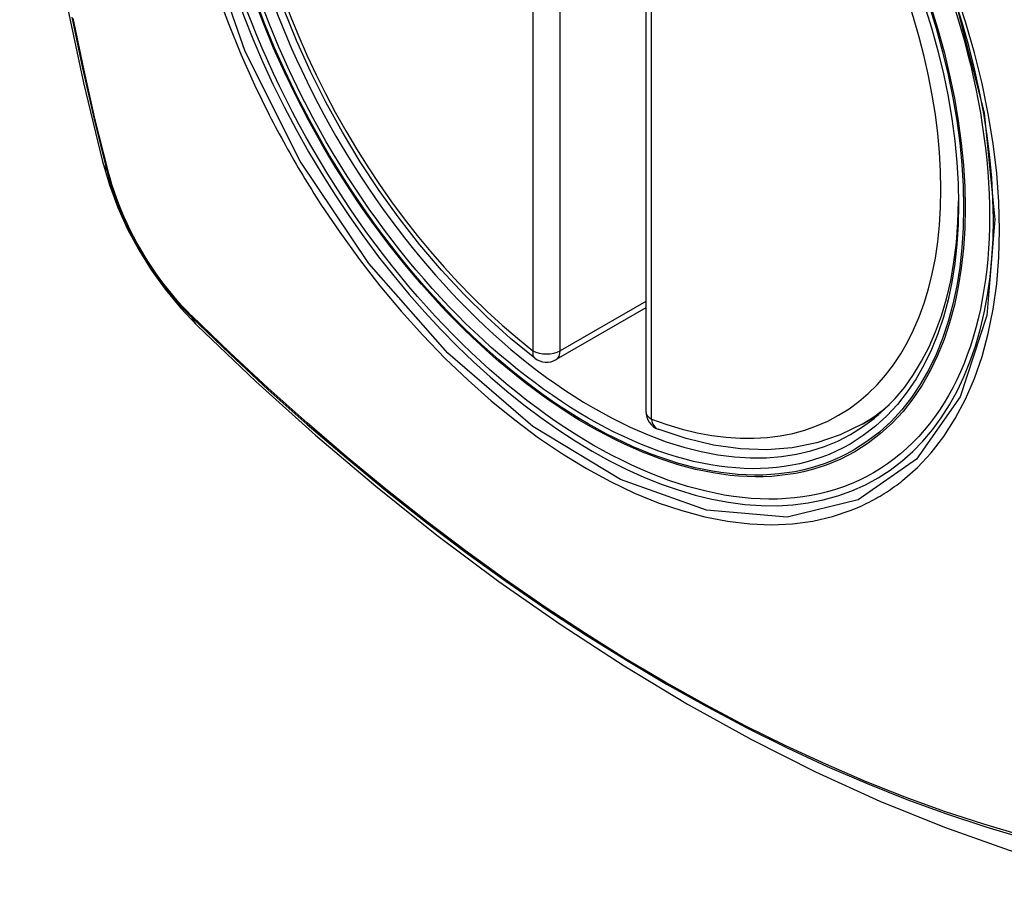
# Model space of a CAD drawing. Header units: inches. Extents: x 378.5 to 447.1, y 142.6 to 213.3.
# Tile 22 of 112: x 422.461 to 423.062, y 179.391 to 179.928. Entities that reach past the tile are written whole.
import ezdxf

# ---------------------------------------------------------------- set-up
doc = ezdxf.new("R2010")
doc.units = ezdxf.units.IN
doc.header["$MEASUREMENT"] = 0
doc.layers.add('Visible Edges(ANSI)', color=7, linetype='Continuous', lineweight=25)
doc.layers.add('Visible Tangent Edges(ANSI)', color=7, linetype='Continuous', lineweight=25)

msp = doc.modelspace()

# ---------------------------------------------------------------- linework, layer by layer
at = {"layer": 'Visible Edges(ANSI)'}
for p, q in [((422.84324, 180.1739), (422.84324, 179.68923)), ((422.84324, 179.75235), (422.78858, 179.72079)), ((422.97536, 179.6814), (422.98563, 179.68733))]:
    msp.add_line(p, q, dxfattribs=at)
at = {"layer": 'Visible Edges(ANSI)', "flags": 128}
for points in [[(422.51499, 180.5489), (422.50214, 180.51084), (422.49108, 180.47166), (422.48178, 180.43143), (422.47423, 180.39021), (422.46838, 180.34807), (422.46424, 180.30507), (422.46176, 180.26128), (422.46094, 180.21675), (422.46176, 180.17155), (422.46418, 180.12574), (422.4682, 180.07939), (422.4738, 180.03255), (422.48095, 179.9853), (422.48963, 179.93771), (422.49982, 179.88983), (422.5115, 179.84174)], [(422.77543, 179.72169), (422.76074, 179.7337), (422.74633, 179.74669), (422.73225, 179.76059), (422.71856, 179.77536), (422.70533, 179.79091), (422.69261, 179.80719), (422.68045, 179.82412), (422.66891, 179.84162), (422.65804, 179.85962), (422.64789, 179.87803), (422.63851, 179.89677), (422.62993, 179.91576), (422.62219, 179.93492)], [(422.5115, 179.84174), (422.51574, 179.82745), (422.52088, 179.81373), (422.52686, 179.80052), (422.53367, 179.7878), (422.54128, 179.77555), (422.54972, 179.76376), (422.55904, 179.75245), (422.56929, 179.74163)], [(422.56929, 179.74163), (422.6051, 179.70748), (422.64147, 179.67471), (422.67835, 179.6434), (422.7157, 179.61358), (422.75346, 179.58532), (422.79159, 179.55866), (422.83005, 179.53365), (422.86878, 179.51035), (422.90776, 179.48879), (422.94692, 179.46904), (422.98623, 179.45113), (423.02564, 179.43512), (423.06512, 179.42106), (423.10461, 179.40899), (423.14408, 179.39898), (423.18346, 179.39107)], [(422.97536, 179.6814), (422.96195, 179.67481), (422.94769, 179.66999), (422.93269, 179.66697), (422.91709, 179.66574), (422.90102, 179.66629), (422.88456, 179.66858), (422.86782, 179.67256), (422.85088, 179.67818)]]:
    msp.add_lwpolyline(points, dxfattribs=at)
at = {"layer": 'Visible Edges(ANSI)'}
for centre, start, end in [((422.78267, 179.73102), 232.17173, 300), ((422.85506, 179.68923), 180, 249.28185)]:
    msp.add_arc(centre, 0.01181, start, end, dxfattribs=at)
msp.add_ellipse((422.80808, 179.94623), major_axis=(-0.15994, 0.27703), ratio=0.57735, dxfattribs=at)
msp.add_ellipse((422.81156, 179.94824), major_axis=(0.15748, -0.27276), ratio=0.57735, start_param=2.363977, end_param=7.060801, dxfattribs=at)
at = {"layer": 'Visible Tangent Edges(ANSI)'}
for p, q in [((422.77432, 180.21087), (422.77432, 179.7262)), ((422.79103, 179.7262), (422.79103, 180.21087)), ((422.8467, 179.68441), (422.8467, 180.16908)), ((422.51502, 179.83562), (422.5149, 179.83607)), ((422.84324, 179.75635), (422.79103, 179.7262)), ((422.56609, 179.74741), (422.56575, 179.74774))]:
    msp.add_line(p, q, dxfattribs=at)
at = {"layer": 'Visible Tangent Edges(ANSI)', "flags": 128}
for points in [[(423.0322, 179.94004), (423.04993, 179.87155), (423.05647, 179.80639), (423.05154, 179.74774), (423.03528, 179.69811), (423.00865, 179.65996), (422.97286, 179.63508), (422.92951, 179.62453), (422.88037, 179.62873), (422.82782, 179.64748), (422.77427, 179.67998), (422.72229, 179.72465), (422.67415, 179.77958), (422.6323, 179.84194), (422.59868, 179.90903), (422.57455, 179.9781)], [(422.58141, 179.94499), (422.58836, 179.92607), (422.59601, 179.90727), (422.60436, 179.88865), (422.61337, 179.87022)], [(423.0001, 179.64695), (423.00917, 179.65495), (423.01757, 179.66392), (423.02525, 179.67383), (423.03221, 179.68471), (423.03844, 179.69651), (423.0439, 179.70916), (423.04856, 179.72259), (423.0524, 179.73675), (423.05539, 179.75156), (423.05752, 179.76702), (423.0588, 179.78315), (423.05923, 179.79987), (423.05881, 179.81709), (423.05753, 179.83473), (423.05539, 179.8527), (423.0524, 179.87098), (423.04858, 179.8895), (423.04394, 179.90821), (423.0385, 179.92706), (423.03227, 179.94597)], [(422.49281, 179.92987), (422.49926, 179.89884), (422.50636, 179.86764), (422.51412, 179.83631)], [(422.5149, 179.83607), (422.50713, 179.86733), (422.50001, 179.89846), (422.49355, 179.92943)], [(422.61337, 179.87022), (422.61457, 179.86789), (422.61578, 179.86556), (422.61699, 179.86324), (422.61822, 179.86092), (422.61946, 179.8586), (422.62071, 179.85629), (422.62197, 179.85398), (422.62324, 179.85168), (422.62452, 179.84938), (422.62581, 179.84709), (422.62711, 179.84481), (422.62842, 179.84253), (422.62974, 179.84025), (422.63107, 179.83798), (422.63241, 179.83572), (422.63376, 179.83346), (422.63512, 179.83121), (422.63649, 179.82896), (422.63787, 179.82672), (422.63925, 179.82449), (422.64065, 179.82226), (422.64206, 179.82004), (422.64347, 179.81782), (422.6449, 179.81562)], [(422.51412, 179.83631), (422.51521, 179.83226), (422.51641, 179.8282), (422.51773, 179.82413), (422.51915, 179.82006), (422.52067, 179.81599), (422.5223, 179.81192), (422.52403, 179.80787), (422.52586, 179.80384), (422.52778, 179.79984), (422.52979, 179.79587), (422.5319, 179.79194), (422.53409, 179.78804), (422.53636, 179.7842), (422.53872, 179.78041), (422.54115, 179.77668), (422.54366, 179.77302), (422.54623, 179.76942), (422.54888, 179.7659), (422.55158, 179.76246), (422.55434, 179.7591), (422.55716, 179.75584), (422.56003, 179.75266), (422.56294, 179.74959), (422.5659, 179.74662)], [(422.56575, 179.74774), (422.56286, 179.75068), (422.56001, 179.7537), (422.5572, 179.75683), (422.55445, 179.76004), (422.55175, 179.76333), (422.54911, 179.7667), (422.54653, 179.77015), (422.54401, 179.77367), (422.54156, 179.77726), (422.53918, 179.78091), (422.53688, 179.78462), (422.53466, 179.78837), (422.53252, 179.79218), (422.53046, 179.79603), (422.52849, 179.79991), (422.5266, 179.80382), (422.52481, 179.80776), (422.52311, 179.81172), (422.52151, 179.8157), (422.52001, 179.81968), (422.5186, 179.82367), (422.5173, 179.82766), (422.51611, 179.83165), (422.51502, 179.83562)], [(422.6449, 179.81562), (422.65638, 179.79856), (422.66839, 179.78197), (422.68088, 179.76591), (422.6938, 179.75043), (422.70711, 179.7356), (422.72076, 179.72148), (422.7347, 179.70812), (422.74887, 179.69558), (422.76323, 179.68389), (422.77773, 179.67308), (422.79234, 179.66317), (422.80702, 179.65421), (422.8217, 179.64623), (422.83632, 179.63928), (422.85083, 179.63337), (422.86517, 179.62852), (422.8793, 179.62474), (422.89319, 179.62203), (422.90678, 179.62041), (422.92002, 179.61989), (422.93287, 179.62048), (422.94527, 179.62216), (422.95718, 179.62492), (422.96857, 179.62874)], [(422.5659, 179.74662), (422.58918, 179.72421), (422.61271, 179.7024), (422.63647, 179.68121), (422.66043, 179.66067), (422.68457, 179.64081), (422.70884, 179.62165), (422.73324, 179.60321), (422.75772, 179.58551), (422.78226, 179.56858), (422.80682, 179.55243), (422.83138, 179.53708), (422.85593, 179.52253), (422.88048, 179.50877), (422.90502, 179.4958), (422.92954, 179.48365), (422.954, 179.47231), (422.97837, 179.46181), (423.00264, 179.45215), (423.02678, 179.44334), (423.0508, 179.43538), (423.07466, 179.42828)], [(423.0734, 179.42987), (423.04963, 179.43689), (423.02571, 179.44477), (423.00166, 179.45351), (422.97748, 179.4631), (422.95319, 179.47354), (422.92881, 179.48482), (422.90436, 179.49692), (422.87989, 179.50984), (422.8554, 179.52356), (422.83091, 179.53808), (422.80641, 179.55341), (422.7819, 179.56953), (422.75742, 179.58645), (422.73299, 179.60413), (422.70865, 179.62255), (422.68443, 179.6417), (422.66036, 179.66155), (422.63646, 179.68207), (422.61276, 179.70324), (422.5893, 179.72503), (422.56609, 179.74741)], [(422.96857, 179.62874), (422.96999, 179.62931), (422.9714, 179.62989), (422.9728, 179.63049), (422.97419, 179.6311), (422.97557, 179.63174), (422.97695, 179.63239), (422.97831, 179.63305), (422.97967, 179.63374), (422.98101, 179.63444), (422.98235, 179.63515), (422.98368, 179.63589), (422.985, 179.63664), (422.98631, 179.6374), (422.98761, 179.63819), (422.9889, 179.63899), (422.99019, 179.63981), (422.99146, 179.64064), (422.99272, 179.64149), (422.99398, 179.64236), (422.99522, 179.64324), (422.99646, 179.64414), (422.99768, 179.64506), (422.9989, 179.646), (423.0001, 179.64695)]]:
    msp.add_lwpolyline(points, dxfattribs=at)
at = {"layer": 'Visible Tangent Edges(ANSI)'}
for centre, major_axis, ratio, start_param, end_param in [((422.81056, 179.94767), (-0.17318, 0.29996), 0.57735, 5.05527, 10.652693), ((422.81051, 179.94764), (-0.15059, 0.26083), 0.57735, 5.66855, 8.468616), ((422.81051, 179.94764), (0.15059, -0.26083), 0.57735, 5.66855, 8.468616), ((422.62587, 179.87121), (-0.11437, -0.02947), 0.354513, 0, 0.141666), ((422.52343, 179.83922), (-0.00953, -0.00245), 0.359305, 0.141946, 0.405653), ((422.57308, 179.75323), (-0.00689, -0.00703), 0.359305, 5.877532, 6.141239), ((422.652, 179.82595), (-0.08271, -0.08432), 0.354513, 6.141519, 6.283185), ((422.78267, 179.73102), (-0.00724, -0.00933), 0.470841, 5.569756, 6.283185), ((422.78267, 179.73102), (0.01181, 0), 0.57735, 3.926991, 5.497787), ((422.78267, 179.73102), (0.00591, -0.01023), 0.57735, 0, 0.785398), ((422.81887, 179.95246), (0.1565, -0.27106), 0.57735, 0, 0.111997), ((422.85506, 179.68923), (-0.01181, 0), 0.57735, 0, 0.785398), ((422.85506, 179.68923), (-0.00418, -0.01105), 0.667065, 5.396522, 6.283185)]:
    msp.add_ellipse(centre, major_axis=major_axis, ratio=ratio, start_param=start_param, end_param=end_param, dxfattribs=at)
for centre, major_axis in [((422.81116, 179.94801), (0.17111, -0.29637)), ((422.80818, 179.94629), (-0.1627, 0.2818)), ((422.80808, 179.94623), (0.1621, -0.28076))]:
    msp.add_ellipse(centre, major_axis=major_axis, ratio=0.57735, dxfattribs=at)

doc.saveas('drawing.dxf')
